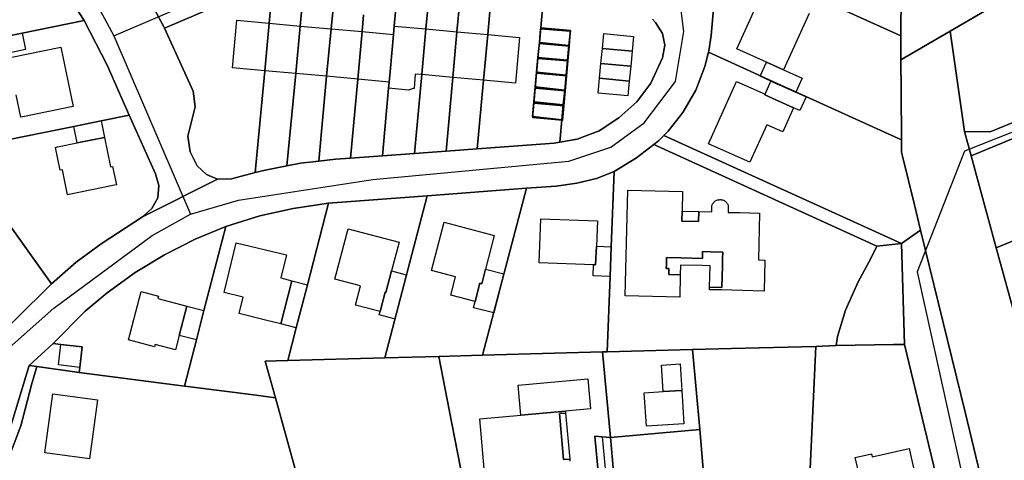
# Model space of a CAD drawing. Extents: x 577960 to 582939, y 6017202 to 6023066.
# Tile 157 of 217: x 579480 to 579678, y 6022077 to 6022166. Entities that reach past the tile are written whole.
import ezdxf

# ---------------------------------------------------------------- set-up
doc = ezdxf.new("R2010")
doc.units = 0
doc.header["$MEASUREMENT"] = 0
doc.linetypes.add('D', pattern=[0])
for name, color, linetype in [('LI__FLUR', 7, 'D'), ('LI__GEB', 7, 'Continuous'), ('LI__STRASSE', 7, 'Continuous')]:
    doc.layers.add(name, color=color, linetype=linetype)

msp = doc.modelspace()

# ---------------------------------------------------------------- linework, layer by layer
at = {"layer": 'LI__FLUR', "color": 8, "linetype": 'D', "true_color": 0x808080}
for p, q in [((579618.973, 6022162.607), (579620.113, 6022176.541)), ((579620.113, 6022176.541), (579618.973, 6022162.607)), ((579488.996, 6022171.768), (579492.984, 6022165.601)), ((579492.984, 6022165.601), (579488.996, 6022171.768)), ((579530.169, 6022165.069), (579530.719, 6022170.987)), ((579530.719, 6022170.987), (579530.169, 6022165.069)), ((579536.947, 6022170.407), (579536.387, 6022164.499)), ((579536.387, 6022164.499), (579536.947, 6022170.407)), ((579555.869, 6022170.646), (579555.299, 6022164.489)), ((579555.299, 6022164.489), (579555.869, 6022170.646)), ((579561.646, 6022163.909), (579562.216, 6022170.066)), ((579562.216, 6022170.066), (579561.646, 6022163.909)), ((579640.065, 6022170.263), (579655.579, 6022163.196)), ((579655.579, 6022163.196), (579640.065, 6022170.263)), ((579657.018, 6022163.425), (579657.118, 6022172.001)), ((579657.118, 6022172.001), (579657.018, 6022163.425)), ((579509.028, 6022164.341), (579505.999, 6022170.048)), ((579505.999, 6022170.048), (579509.028, 6022164.341)), ((579522.172, 6022169.598), (579509.148, 6022164.091)), ((579509.148, 6022164.091), (579522.172, 6022169.598)), ((579567.864, 6022163.329), (579568.424, 6022169.486)), ((579568.424, 6022169.486), (579567.864, 6022163.329)), ((579574.631, 6022168.916), (579574.071, 6022162.769)), ((579574.071, 6022162.769), (579574.631, 6022168.916)), ((579542.604, 6022163.939), (579542.924, 6022167.348)), ((579542.924, 6022167.348), (579542.604, 6022163.939)), ((579549.132, 6022166.768), (579548.822, 6022163.379)), ((579548.822, 6022163.379), (579549.132, 6022166.768)), ((579584.717, 6022164.168), (579585.067, 6022167.946)), ((579585.067, 6022167.946), (579584.717, 6022164.168)), ((579673.831, 6022167.453), (579666.964, 6022163.455)), ((579666.964, 6022163.455), (579673.831, 6022167.453)), ((579492.984, 6022165.601), (579480.549, 6022163.052)), ((579480.549, 6022163.052), (579492.984, 6022165.601)), ((579497.602, 6022156.664), (579492.984, 6022165.601)), ((579492.984, 6022165.601), (579497.602, 6022156.664)), ((579509.148, 6022164.091), (579509.028, 6022164.341)), ((579509.028, 6022164.341), (579509.148, 6022164.091)), ((579529.279, 6022155.524), (579530.169, 6022165.069)), ((579530.169, 6022165.069), (579529.279, 6022155.524)), ((579536.387, 6022164.499), (579535.487, 6022154.954)), ((579535.487, 6022154.954), (579536.387, 6022164.499)), ((579555.299, 6022164.489), (579555.149, 6022162.799)), ((579555.149, 6022162.799), (579555.299, 6022164.489)), ((579584.437, 6022161.189), (579584.717, 6022164.168)), ((579584.717, 6022164.168), (579584.437, 6022161.189)), ((579590.655, 6022163.578), (579584.717, 6022164.168)), ((579584.717, 6022164.168), (579590.655, 6022163.578)), ((579607.188, 6022165.896), (579607.758, 6022165.226)), ((579607.758, 6022165.226), (579607.188, 6022165.896)), ((579607.758, 6022165.226), (579609.137, 6022163.017)), ((579609.137, 6022163.017), (579607.758, 6022165.226)), ((579480.549, 6022163.052), (579473.312, 6022161.573)), ((579473.312, 6022161.573), (579480.549, 6022163.052)), ((579509.148, 6022164.091), (579514.885, 6022151.446)), ((579514.885, 6022151.446), (579509.148, 6022164.091)), ((579541.704, 6022154.394), (579542.604, 6022163.939)), ((579542.604, 6022163.939), (579541.704, 6022154.394)), ((579548.822, 6022163.379), (579547.952, 6022153.824)), ((579547.952, 6022153.824), (579548.822, 6022163.379)), ((579555.149, 6022162.799), (579554.459, 6022155.313)), ((579554.459, 6022155.313), (579555.149, 6022162.799)), ((579560.807, 6022154.733), (579561.646, 6022163.909)), ((579561.646, 6022163.909), (579560.807, 6022154.733)), ((579567.034, 6022154.163), (579567.864, 6022163.329)), ((579567.864, 6022163.329), (579567.034, 6022154.163)), ((579574.071, 6022162.769), (579573.232, 6022153.593)), ((579573.232, 6022153.593), (579574.071, 6022162.769)), ((579590.375, 6022160.589), (579590.655, 6022163.578)), ((579590.655, 6022163.578), (579590.375, 6022160.589)), ((579597.092, 6022159.989), (579597.372, 6022162.968)), ((579597.372, 6022162.968), (579603.34, 6022162.408)), ((579603.34, 6022162.408), (579603.06, 6022159.419)), ((579609.137, 6022163.017), (579609.647, 6022160.628)), ((579609.647, 6022160.628), (579609.137, 6022163.017)), ((579618.493, 6022159.529), (579618.973, 6022162.607)), ((579618.973, 6022162.607), (579618.493, 6022159.529)), ((579655.579, 6022163.196), (579657.028, 6022162.536)), ((579657.028, 6022162.536), (579655.579, 6022163.196)), ((579657.028, 6022162.536), (579657.018, 6022163.425)), ((579657.018, 6022163.425), (579657.028, 6022162.536)), ((579657.028, 6022162.536), (579657.038, 6022159.817)), ((579657.038, 6022159.817), (579657.028, 6022162.536)), ((579657.058, 6022157.698), (579666.964, 6022163.455)), ((579666.964, 6022163.455), (579657.058, 6022157.698)), ((579666.964, 6022163.455), (579669.812, 6022143.304)), ((579669.812, 6022143.304), (579666.964, 6022163.455)), ((579584.157, 6022158.21), (579584.437, 6022161.189)), ((579584.437, 6022161.189), (579584.157, 6022158.21)), ((579584.437, 6022161.189), (579590.375, 6022160.589)), ((579590.375, 6022160.589), (579584.437, 6022161.189)), ((579590.085, 6022157.611), (579590.375, 6022160.589)), ((579590.375, 6022160.589), (579590.085, 6022157.611)), ((579609.647, 6022160.628), (579609.187, 6022158.13)), ((579609.187, 6022158.13), (579609.647, 6022160.628)), ((579583.877, 6022155.242), (579584.157, 6022158.21)), ((579584.157, 6022158.21), (579583.877, 6022155.242)), ((579584.157, 6022158.21), (579590.085, 6022157.611)), ((579590.085, 6022157.611), (579584.157, 6022158.21)), ((579596.812, 6022157.001), (579597.092, 6022159.989)), ((579603.06, 6022159.419), (579597.092, 6022159.989)), ((579597.092, 6022159.989), (579603.06, 6022159.419)), ((579603.06, 6022159.419), (579602.78, 6022156.431)), ((579617.694, 6022156.36), (579618.423, 6022159.259)), ((579618.423, 6022159.259), (579617.694, 6022156.36)), ((579618.423, 6022159.259), (579618.493, 6022159.529)), ((579618.493, 6022159.529), (579618.423, 6022159.259)), ((579618.423, 6022159.259), (579632.218, 6022152.981)), ((579632.218, 6022152.981), (579618.423, 6022159.259)), ((579657.038, 6022159.817), (579657.058, 6022157.698)), ((579657.058, 6022157.698), (579657.038, 6022159.817)), ((579502.07, 6022146.599), (579497.602, 6022156.664)), ((579497.602, 6022156.664), (579502.07, 6022146.599)), ((579589.805, 6022154.622), (579590.085, 6022157.611)), ((579590.085, 6022157.611), (579589.805, 6022154.622)), ((579596.522, 6022154.012), (579596.812, 6022157.001)), ((579596.812, 6022157.001), (579602.78, 6022156.431)), ((579602.78, 6022156.431), (579596.812, 6022157.001)), ((579602.78, 6022156.431), (579602.5, 6022153.452)), ((579609.187, 6022158.13), (579606.798, 6022153.002)), ((579606.798, 6022153.002), (579609.187, 6022158.13)), ((579615.834, 6022151.612), (579617.694, 6022156.36)), ((579617.694, 6022156.36), (579615.834, 6022151.612)), ((579657.058, 6022157.698), (579657.088, 6022151.461)), ((579657.088, 6022151.461), (579657.058, 6022157.698)), ((579527.379, 6022135.043), (579529.279, 6022155.524)), ((579529.279, 6022155.524), (579527.379, 6022135.043)), ((579535.487, 6022154.954), (579533.737, 6022136.402)), ((579533.737, 6022136.402), (579535.487, 6022154.954)), ((579540.104, 6022137.342), (579541.704, 6022154.394)), ((579541.704, 6022154.394), (579540.104, 6022137.342)), ((579554.459, 6022155.313), (579554.269, 6022153.254)), ((579554.269, 6022153.254), (579554.459, 6022155.313)), ((579559.357, 6022138.9), (579560.807, 6022154.733)), ((579560.807, 6022154.733), (579559.357, 6022138.9)), ((579583.597, 6022152.263), (579583.877, 6022155.242)), ((579583.877, 6022155.242), (579583.597, 6022152.263)), ((579583.877, 6022155.242), (579589.805, 6022154.622)), ((579589.805, 6022154.622), (579583.877, 6022155.242)), ((579589.525, 6022151.633), (579589.805, 6022154.622)), ((579589.805, 6022154.622), (579589.525, 6022151.633)), ((579547.952, 6022153.824), (579546.492, 6022137.951)), ((579546.492, 6022137.951), (579547.952, 6022153.824)), ((579554.269, 6022153.254), (579554.149, 6022151.984)), ((579554.149, 6022151.984), (579554.269, 6022153.254)), ((579565.684, 6022139.36), (579567.034, 6022154.163)), ((579567.034, 6022154.163), (579565.684, 6022139.36)), ((579573.232, 6022153.593), (579571.972, 6022139.819)), ((579571.972, 6022139.819), (579573.232, 6022153.593)), ((579583.317, 6022149.285), (579583.597, 6022152.263)), ((579583.597, 6022152.263), (579583.317, 6022149.285)), ((579583.597, 6022152.263), (579589.525, 6022151.633)), ((579589.525, 6022151.633), (579583.597, 6022152.263)), ((579596.242, 6022151.033), (579596.522, 6022154.012)), ((579602.5, 6022153.452), (579596.522, 6022154.012)), ((579596.522, 6022154.012), (579602.5, 6022153.452)), ((579602.5, 6022153.452), (579602.22, 6022150.463)), ((579606.798, 6022153.002), (579604.009, 6022149.254)), ((579604.009, 6022149.254), (579606.798, 6022153.002)), ((579632.218, 6022152.981), (579656.548, 6022141.915)), ((579656.548, 6022141.915), (579632.218, 6022152.981)), ((579514.885, 6022151.446), (579515.265, 6022148.278)), ((579515.265, 6022148.278), (579514.885, 6022151.446)), ((579554.149, 6022151.984), (579552.909, 6022138.421)), ((579552.909, 6022138.421), (579554.149, 6022151.984)), ((579589.235, 6022148.655), (579589.525, 6022151.633)), ((579589.525, 6022151.633), (579589.235, 6022148.655)), ((579602.22, 6022150.463), (579596.242, 6022151.033)), ((579613.275, 6022147.114), (579615.834, 6022151.612)), ((579615.834, 6022151.612), (579613.275, 6022147.114)), ((579657.088, 6022151.461), (579657.157, 6022141.635)), ((579657.157, 6022141.635), (579657.088, 6022151.461)), ((579674.96, 6022143.244), (579695.412, 6022151.649)), ((579695.412, 6022151.649), (579674.96, 6022143.244)), ((579583.037, 6022146.316), (579583.317, 6022149.285)), ((579583.317, 6022149.285), (579583.037, 6022146.316)), ((579583.317, 6022149.285), (579589.235, 6022148.655)), ((579589.235, 6022148.655), (579583.317, 6022149.285)), ((579588.955, 6022145.666), (579589.235, 6022148.655)), ((579589.235, 6022148.655), (579588.955, 6022145.666)), ((579604.009, 6022149.254), (579600.4, 6022146.055)), ((579600.4, 6022146.055), (579604.009, 6022149.254)), ((579671.152, 6022138.426), (579696.552, 6022148.881)), ((579696.552, 6022148.881), (579671.152, 6022138.426)), ((579496.442, 6022145.46), (579502.07, 6022146.599)), ((579502.07, 6022146.599), (579496.442, 6022145.46)), ((579502.07, 6022146.599), (579507.298, 6022134.834)), ((579507.298, 6022134.834), (579502.07, 6022146.599)), ((579515.265, 6022148.278), (579513.825, 6022142.38)), ((579513.825, 6022142.38), (579515.265, 6022148.278)), ((579610.276, 6022143.386), (579613.275, 6022147.114)), ((579613.275, 6022147.114), (579610.276, 6022143.386)), ((579490.894, 6022144.33), (579496.442, 6022145.46)), ((579496.442, 6022145.46), (579490.894, 6022144.33)), ((579588.955, 6022145.666), (579583.037, 6022146.316)), ((579583.037, 6022146.316), (579588.955, 6022145.666)), ((579588.525, 6022141.148), (579588.955, 6022145.666)), ((579588.955, 6022145.666), (579588.525, 6022141.148)), ((579600.4, 6022146.055), (579596.462, 6022143.427)), ((579596.462, 6022143.427), (579600.4, 6022146.055)), ((579467.214, 6022139.533), (579490.894, 6022144.33)), ((579490.894, 6022144.33), (579467.214, 6022139.533)), ((579513.825, 6022142.38), (579514.285, 6022139.212)), ((579514.285, 6022139.212), (579513.825, 6022142.38)), ((579596.462, 6022143.427), (579592.024, 6022141.738)), ((579592.024, 6022141.738), (579596.462, 6022143.427)), ((579608.447, 6022141.527), (579609.437, 6022142.527)), ((579609.437, 6022142.527), (579608.447, 6022141.527)), ((579609.437, 6022142.527), (579610.276, 6022143.386)), ((579610.276, 6022143.386), (579609.437, 6022142.527)), ((579657.147, 6022120.785), (579609.437, 6022142.527)), ((579609.437, 6022142.527), (579657.147, 6022120.785)), ((579671.152, 6022138.426), (579669.812, 6022143.304)), ((579669.812, 6022143.304), (579674.96, 6022143.244)), ((579669.812, 6022143.304), (579671.152, 6022138.426)), ((579674.96, 6022143.244), (579669.812, 6022143.304)), ((579571.972, 6022139.819), (579587.375, 6022140.948)), ((579587.375, 6022140.948), (579571.972, 6022139.819)), ((579587.375, 6022140.948), (579588.525, 6022141.148)), ((579588.525, 6022141.148), (579587.375, 6022140.948)), ((579592.024, 6022141.738), (579588.525, 6022141.148)), ((579588.525, 6022141.148), (579592.024, 6022141.738)), ((579603.939, 6022138.009), (579607.417, 6022140.728)), ((579607.417, 6022140.728), (579603.939, 6022138.009)), ((579607.417, 6022140.728), (579608.447, 6022141.527)), ((579608.447, 6022141.527), (579607.417, 6022140.728)), ((579652.219, 6022120.305), (579607.417, 6022140.728)), ((579607.417, 6022140.728), (579652.219, 6022120.305)), ((579656.548, 6022141.915), (579657.157, 6022141.635)), ((579657.157, 6022141.635), (579656.548, 6022141.915)), ((579657.157, 6022141.635), (579657.187, 6022139.186)), ((579657.187, 6022139.186), (579657.157, 6022141.635)), ((579514.285, 6022139.212), (579515.674, 6022136.433)), ((579515.674, 6022136.433), (579514.285, 6022139.212)), ((579552.909, 6022138.421), (579546.492, 6022137.951)), ((579546.492, 6022137.951), (579552.909, 6022138.421)), ((579552.909, 6022138.421), (579559.357, 6022138.9)), ((579559.357, 6022138.9), (579552.909, 6022138.421)), ((579565.684, 6022139.36), (579559.357, 6022138.9)), ((579559.357, 6022138.9), (579565.684, 6022139.36)), ((579571.972, 6022139.819), (579565.684, 6022139.36)), ((579565.684, 6022139.36), (579571.972, 6022139.819)), ((579657.187, 6022139.186), (579657.347, 6022138.337)), ((579657.347, 6022138.337), (579657.187, 6022139.186)), ((579676.209, 6022119.964), (579671.152, 6022138.426)), ((579671.152, 6022138.426), (579676.209, 6022119.964)), ((579515.674, 6022136.433), (579517.553, 6022134.654)), ((579517.553, 6022134.654), (579515.674, 6022136.433)), ((579533.737, 6022136.402), (579536.446, 6022136.922)), ((579536.446, 6022136.922), (579533.737, 6022136.402)), ((579536.446, 6022136.922), (579540.104, 6022137.342)), ((579540.104, 6022137.342), (579536.446, 6022136.922)), ((579543.483, 6022137.731), (579540.104, 6022137.342)), ((579540.104, 6022137.342), (579543.483, 6022137.731)), ((579546.492, 6022137.951), (579543.483, 6022137.731)), ((579543.483, 6022137.731), (579546.492, 6022137.951)), ((579599.441, 6022135.27), (579603.939, 6022138.009)), ((579603.939, 6022138.009), (579599.441, 6022135.27)), ((579657.347, 6022138.337), (579659.776, 6022128.581)), ((579659.776, 6022128.581), (579657.347, 6022138.337)), ((579486.435, 6022112.695), (579470.722, 6022134.675)), ((579470.722, 6022134.675), (579486.435, 6022112.695)), ((579507.298, 6022134.834), (579507.997, 6022132.475)), ((579507.997, 6022132.475), (579507.298, 6022134.834)), ((579517.553, 6022134.654), (579519.773, 6022133.734)), ((579519.773, 6022133.734), (579517.553, 6022134.654)), ((579522.601, 6022133.784), (579527.379, 6022135.043)), ((579527.379, 6022135.043), (579522.601, 6022133.784)), ((579529.389, 6022135.573), (579527.379, 6022135.043)), ((579527.379, 6022135.043), (579529.389, 6022135.573)), ((579533.737, 6022136.402), (579529.389, 6022135.573)), ((579529.389, 6022135.573), (579533.737, 6022136.402)), ((579599.441, 6022135.27), (579595.912, 6022133.871)), ((579595.912, 6022133.871), (579599.441, 6022135.27)), ((579598.86, 6022120.153), (579599.441, 6022135.27)), ((579599.441, 6022135.27), (579598.86, 6022120.153)), ((579504.738, 6022126.148), (579519.773, 6022133.734)), ((579519.773, 6022133.734), (579504.738, 6022126.148)), ((579507.997, 6022132.475), (579507.787, 6022129.996)), ((579507.787, 6022129.996), (579507.997, 6022132.475)), ((579519.773, 6022133.734), (579522.601, 6022133.784)), ((579522.601, 6022133.784), (579519.773, 6022133.734)), ((579591.953, 6022132.922), (579587.835, 6022132.302)), ((579587.835, 6022132.302), (579591.953, 6022132.922)), ((579595.912, 6022133.871), (579591.953, 6022132.922)), ((579591.953, 6022132.922), (579595.912, 6022133.871)), ((579581.828, 6022131.913), (579561.875, 6022130.414)), ((579561.875, 6022130.414), (579581.828, 6022131.913)), ((579572.98, 6022098.358), (579581.828, 6022131.913)), ((579581.828, 6022131.913), (579572.98, 6022098.358)), ((579587.835, 6022132.302), (579581.828, 6022131.913)), ((579581.828, 6022131.913), (579587.835, 6022132.302)), ((579676.209, 6022119.964), (579702.769, 6022130.889)), ((579702.769, 6022130.889), (579676.209, 6022119.964)), ((579507.787, 6022129.996), (579506.598, 6022127.817)), ((579506.598, 6022127.817), (579507.787, 6022129.996)), ((579542.083, 6022128.915), (579534.976, 6022127.876)), ((579534.976, 6022127.876), (579542.083, 6022128.915)), ((579542.083, 6022128.915), (579537.835, 6022112.533)), ((579537.835, 6022112.533), (579542.083, 6022128.915)), ((579561.875, 6022130.414), (579542.083, 6022128.915)), ((579542.083, 6022128.915), (579561.875, 6022130.414)), ((579561.875, 6022130.414), (579553.368, 6022097.819)), ((579553.368, 6022097.819), (579561.875, 6022130.414)), ((579659.776, 6022128.581), (579661.015, 6022123.493)), ((579661.015, 6022123.493), (579659.776, 6022128.581)), ((579506.598, 6022127.817), (579504.738, 6022126.148)), ((579504.738, 6022126.148), (579506.598, 6022127.817)), ((579534.976, 6022127.876), (579528.309, 6022126.377)), ((579528.309, 6022126.377), (579534.976, 6022127.876)), ((579504.738, 6022126.148), (579496.382, 6022120.721)), ((579496.382, 6022120.721), (579504.738, 6022126.148)), ((579528.309, 6022126.377), (579521.422, 6022124.238)), ((579521.422, 6022124.238), (579528.309, 6022126.377)), ((579515.294, 6022121.67), (579521.422, 6022124.238)), ((579521.422, 6022124.238), (579515.294, 6022121.67)), ((579521.422, 6022124.238), (579517.063, 6022107.376)), ((579517.063, 6022107.376), (579521.422, 6022124.238)), ((579661.015, 6022123.493), (579657.147, 6022120.785)), ((579657.147, 6022120.785), (579661.015, 6022123.493)), ((579661.015, 6022123.493), (579670.001, 6022086.63)), ((579670.001, 6022086.63), (579661.015, 6022123.493)), ((579496.382, 6022120.721), (579491.413, 6022117.063)), ((579491.413, 6022117.063), (579496.382, 6022120.721)), ((579509.126, 6022118.551), (579515.294, 6022121.67)), ((579515.294, 6022121.67), (579509.126, 6022118.551)), ((579657.147, 6022120.785), (579652.219, 6022120.305)), ((579652.219, 6022120.305), (579657.147, 6022120.785)), ((579657.786, 6022100.494), (579657.147, 6022120.785)), ((579657.147, 6022120.785), (579657.786, 6022100.494)), ((579598.63, 6022114.159), (579598.86, 6022120.153)), ((579598.86, 6022120.153), (579598.63, 6022114.159)), ((579652.219, 6022120.305), (579651.039, 6022117.776)), ((579651.039, 6022117.776), (579652.219, 6022120.305)), ((579680.997, 6022102.482), (579676.209, 6022119.964)), ((579676.209, 6022119.964), (579680.997, 6022102.482)), ((579491.413, 6022117.063), (579486.435, 6022112.695)), ((579486.435, 6022112.695), (579491.413, 6022117.063)), ((579503.249, 6022115.003), (579509.126, 6022118.551)), ((579509.126, 6022118.551), (579503.249, 6022115.003)), ((579651.039, 6022117.776), (579648.5, 6022113.109)), ((579648.5, 6022113.109), (579651.039, 6022117.776)), ((579497.641, 6022110.935), (579503.249, 6022115.003)), ((579503.249, 6022115.003), (579497.641, 6022110.935)), ((579598.05, 6022099.057), (579598.63, 6022114.159)), ((579598.63, 6022114.159), (579598.05, 6022099.057)), ((579648.5, 6022113.109), (579645.921, 6022107.431)), ((579645.921, 6022107.431), (579648.5, 6022113.109)), ((579485.216, 6022111.485), (579473.61, 6022100.091)), ((579473.61, 6022100.091), (579485.216, 6022111.485)), ((579486.435, 6022112.695), (579485.216, 6022111.485)), ((579485.216, 6022111.485), (579486.435, 6022112.695)), ((579493.183, 6022107.187), (579497.641, 6022110.935)), ((579497.641, 6022110.935), (579493.183, 6022107.187)), ((579537.835, 6022112.533), (579535.585, 6022103.847)), ((579535.585, 6022103.847), (579537.835, 6022112.533)), ((579486.755, 6022100.73), (579493.183, 6022107.187)), ((579493.183, 6022107.187), (579486.755, 6022100.73)), ((579517.063, 6022107.376), (579516.293, 6022104.407)), ((579516.293, 6022104.407), (579517.063, 6022107.376)), ((579645.921, 6022107.431), (579644.302, 6022102.104)), ((579644.302, 6022102.104), (579645.921, 6022107.431)), ((579516.293, 6022104.407), (579515.533, 6022101.439)), ((579515.533, 6022101.439), (579516.293, 6022104.407)), ((579535.585, 6022103.847), (579533.886, 6022097.28)), ((579533.886, 6022097.28), (579535.585, 6022103.847)), ((579515.533, 6022101.439), (579513.134, 6022092.173)), ((579513.134, 6022092.173), (579515.533, 6022101.439)), ((579644.302, 6022102.104), (579644.032, 6022100.325)), ((579644.032, 6022100.325), (579644.302, 6022102.104)), ((579486.755, 6022100.73), (579481.931, 6022096.301)), ((579481.931, 6022096.301), (579486.755, 6022100.73)), ((579488.294, 6022100.55), (579486.755, 6022100.73)), ((579486.755, 6022100.73), (579488.294, 6022100.55)), ((579492.613, 6022100.05), (579488.294, 6022100.55)), ((579488.294, 6022100.55), (579492.613, 6022100.05)), ((579492.123, 6022095.932), (579492.613, 6022100.05)), ((579492.613, 6022100.05), (579492.123, 6022095.932)), ((579572.98, 6022098.358), (579597.119, 6022099.029)), ((579597.119, 6022099.029), (579572.98, 6022098.358)), ((579598.05, 6022099.057), (579597.119, 6022099.029)), ((579597.119, 6022099.029), (579598.05, 6022099.057)), ((579597.119, 6022099.029), (579598.705, 6022081.84)), ((579598.705, 6022081.84), (579597.119, 6022099.029)), ((579615.209, 6022099.53), (579598.05, 6022099.057)), ((579598.05, 6022099.057), (579615.209, 6022099.53)), ((579623.03, 6022099.746), (579615.209, 6022099.53)), ((579615.209, 6022099.53), (579623.03, 6022099.746)), ((579616.631, 6022083.445), (579615.209, 6022099.53)), ((579615.209, 6022099.53), (579616.631, 6022083.445)), ((579639.993, 6022100.145), (579623.03, 6022099.746)), ((579623.03, 6022099.746), (579639.993, 6022100.145)), ((579637.073, 6022038.763), (579639.993, 6022100.145)), ((579639.993, 6022100.145), (579637.073, 6022038.763)), ((579639.993, 6022100.145), (579644.032, 6022100.325)), ((579644.032, 6022100.325), (579639.993, 6022100.145)), ((579644.032, 6022100.325), (579655.557, 6022100.504)), ((579655.557, 6022100.504), (579644.032, 6022100.325)), ((579655.557, 6022100.504), (579657.786, 6022100.494)), ((579657.786, 6022100.494), (579655.557, 6022100.504)), ((579657.786, 6022100.494), (579670.8, 6022046.418)), ((579670.8, 6022046.418), (579657.786, 6022100.494)), ((579529.388, 6022097.15), (579533.886, 6022097.28)), ((579533.886, 6022097.28), (579529.388, 6022097.15)), ((579531.417, 6022089.813), (579529.388, 6022097.15)), ((579529.388, 6022097.15), (579531.417, 6022089.813)), ((579533.886, 6022097.28), (579553.368, 6022097.819)), ((579553.368, 6022097.819), (579533.886, 6022097.28)), ((579553.368, 6022097.819), (579564.233, 6022098.117)), ((579564.233, 6022098.117), (579553.368, 6022097.819)), ((579564.233, 6022098.117), (579572.98, 6022098.358)), ((579572.98, 6022098.358), (579564.233, 6022098.117)), ((579566.772, 6022084.984), (579564.233, 6022098.117)), ((579564.233, 6022098.117), (579566.772, 6022084.984)), ((579481.931, 6022096.301), (579476.482, 6022078.256)), ((579476.482, 6022078.256), (579481.931, 6022096.301)), ((579483.465, 6022096.096), (579481.931, 6022096.301)), ((579481.931, 6022096.301), (579483.465, 6022096.096)), ((579483.465, 6022096.096), (579482.421, 6022092.454)), ((579482.421, 6022092.454), (579483.465, 6022096.096)), ((579492.003, 6022094.903), (579483.465, 6022096.096)), ((579483.465, 6022096.096), (579492.003, 6022094.903)), ((579492.003, 6022094.903), (579492.123, 6022095.932)), ((579492.123, 6022095.932), (579492.003, 6022094.903)), ((579513.134, 6022092.173), (579492.003, 6022094.903)), ((579492.003, 6022094.903), (579513.134, 6022092.173)), ((579482.421, 6022092.454), (579480.273, 6022084.216)), ((579480.273, 6022084.216), (579482.421, 6022092.454)), ((579513.724, 6022092.093), (579513.134, 6022092.173)), ((579513.134, 6022092.173), (579513.724, 6022092.093)), ((579527.518, 6022090.315), (579513.724, 6022092.093)), ((579513.724, 6022092.093), (579527.518, 6022090.315)), ((579531.417, 6022089.813), (579527.518, 6022090.315)), ((579527.518, 6022090.315), (579531.417, 6022089.813)), ((579535.517, 6022075.019), (579531.417, 6022089.813)), ((579531.417, 6022089.813), (579535.517, 6022075.019)), ((579670.001, 6022086.63), (579679.066, 6022049.476)), ((579679.066, 6022049.476), (579670.001, 6022086.63)), ((579480.273, 6022084.216), (579477.791, 6022077.655)), ((579477.791, 6022077.655), (579480.273, 6022084.216)), ((579568.625, 6022075.4), (579566.772, 6022084.984)), ((579566.772, 6022084.984), (579568.625, 6022075.4)), ((579598.705, 6022081.84), (579616.631, 6022083.445)), ((579616.631, 6022083.445), (579598.705, 6022081.84)), ((579617.457, 6022073.889), (579616.631, 6022083.445)), ((579616.631, 6022083.445), (579617.457, 6022073.889)), ((579597.016, 6022081.978), (579595.581, 6022082.095)), ((579595.581, 6022082.095), (579596.28, 6022074.208)), ((579596.28, 6022074.208), (579595.581, 6022082.095)), ((579595.581, 6022082.095), (579597.016, 6022081.978)), ((579598.705, 6022081.84), (579597.016, 6022081.978)), ((579597.016, 6022081.978), (579598.705, 6022081.84)), ((579599.541, 6022072.321), (579598.705, 6022081.84)), ((579598.705, 6022081.84), (579599.541, 6022072.321))]:
    msp.add_line(p, q, dxfattribs=at)
at = {"layer": 'LI__GEB', "color": 5, "linetype": 'D', "true_color": 0x0000ff}
for p, q in [((579624.111, 6022159.918), (579629.259, 6022171.263)), ((579638.596, 6022167.034), (579633.457, 6022155.72)), ((579522.822, 6022156.104), (579523.682, 6022165.649)), ((579523.682, 6022165.649), (579530.169, 6022165.069)), ((579530.169, 6022165.069), (579529.279, 6022155.524)), ((579529.279, 6022155.524), (579530.169, 6022165.069)), ((579530.169, 6022165.069), (579536.387, 6022164.499)), ((579535.487, 6022154.954), (579536.387, 6022164.499)), ((579536.387, 6022164.499), (579535.487, 6022154.954)), ((579536.387, 6022164.499), (579542.604, 6022163.939)), ((579555.149, 6022162.799), (579555.299, 6022164.489)), ((579555.299, 6022164.489), (579561.646, 6022163.909)), ((579473.312, 6022161.573), (579480.549, 6022163.052)), ((579480.549, 6022163.052), (579481.229, 6022159.754)), ((579542.604, 6022163.939), (579541.704, 6022154.394)), ((579541.704, 6022154.394), (579542.604, 6022163.939)), ((579542.604, 6022163.939), (579548.822, 6022163.379)), ((579548.822, 6022163.379), (579547.952, 6022153.824)), ((579547.952, 6022153.824), (579548.822, 6022163.379)), ((579548.822, 6022163.379), (579555.149, 6022162.799)), ((579555.149, 6022162.799), (579554.459, 6022155.313)), ((579554.459, 6022155.313), (579555.149, 6022162.799)), ((579560.807, 6022154.733), (579561.646, 6022163.909)), ((579561.646, 6022163.909), (579560.807, 6022154.733)), ((579561.646, 6022163.909), (579567.864, 6022163.329)), ((579567.864, 6022163.329), (579567.034, 6022154.163)), ((579567.034, 6022154.163), (579567.864, 6022163.329)), ((579567.864, 6022163.329), (579574.071, 6022162.769)), ((579574.071, 6022162.769), (579573.232, 6022153.593)), ((579573.232, 6022153.593), (579574.071, 6022162.769)), ((579574.071, 6022162.769), (579580.449, 6022162.179)), ((579580.449, 6022162.179), (579579.609, 6022153.013)), ((579584.437, 6022161.189), (579584.667, 6022163.968)), ((579584.667, 6022163.968), (579590.605, 6022163.458)), ((579590.605, 6022163.458), (579590.405, 6022160.469)), ((579597.092, 6022159.989), (579597.372, 6022162.968)), ((579597.372, 6022162.968), (579603.34, 6022162.408)), ((579603.34, 6022162.408), (579603.06, 6022159.419)), ((579478.16, 6022158.154), (579488.336, 6022160.273)), ((579488.336, 6022160.273), (579490.815, 6022148.358)), ((579584.167, 6022157.991), (579584.447, 6022160.979)), ((579584.447, 6022160.979), (579584.437, 6022161.189)), ((579590.405, 6022160.469), (579584.447, 6022160.979)), ((579584.447, 6022160.979), (579590.405, 6022160.469)), ((579590.405, 6022160.469), (579590.125, 6022157.491)), ((579481.229, 6022159.754), (579473.982, 6022158.275)), ((579596.812, 6022157.001), (579597.092, 6022159.989)), ((579603.06, 6022159.419), (579597.092, 6022159.989)), ((579597.092, 6022159.989), (579603.06, 6022159.419)), ((579603.06, 6022159.419), (579602.78, 6022156.431)), ((579630.069, 6022157.219), (579624.111, 6022159.918)), ((579583.907, 6022155.002), (579584.167, 6022157.991)), ((579584.167, 6022157.991), (579590.125, 6022157.491)), ((579590.125, 6022157.491), (579584.167, 6022157.991)), ((579590.125, 6022157.491), (579589.875, 6022154.492)), ((579596.522, 6022154.012), (579596.812, 6022157.001)), ((579596.812, 6022157.001), (579602.78, 6022156.431)), ((579602.78, 6022156.431), (579596.812, 6022157.001)), ((579602.78, 6022156.431), (579602.5, 6022153.452)), ((579628.809, 6022154.421), (579630.069, 6022157.219)), ((579630.069, 6022157.219), (579633.447, 6022155.69)), ((579633.447, 6022155.69), (579630.069, 6022157.219)), ((579529.279, 6022155.524), (579522.822, 6022156.104)), ((579535.487, 6022154.954), (579529.279, 6022155.524)), ((579541.704, 6022154.394), (579535.487, 6022154.954)), ((579547.952, 6022153.824), (579541.704, 6022154.394)), ((579554.459, 6022155.313), (579554.269, 6022153.254)), ((579554.269, 6022153.254), (579554.459, 6022155.313)), ((579559.517, 6022154.853), (579559.257, 6022151.954)), ((579560.807, 6022154.733), (579559.517, 6022154.853)), ((579567.034, 6022154.163), (579560.807, 6022154.733)), ((579583.647, 6022152.013), (579583.907, 6022155.002)), ((579589.875, 6022154.492), (579583.907, 6022155.002)), ((579583.907, 6022155.002), (579589.875, 6022154.492)), ((579589.875, 6022154.492), (579589.615, 6022151.493)), ((579630.958, 6022153.451), (579628.809, 6022154.421)), ((579633.447, 6022155.69), (579633.457, 6022155.72)), ((579633.457, 6022155.72), (579633.447, 6022155.69)), ((579633.457, 6022155.72), (579637.236, 6022154)), ((579554.269, 6022153.254), (579547.952, 6022153.824)), ((579554.149, 6022151.984), (579554.269, 6022153.254)), ((579573.232, 6022153.593), (579567.034, 6022154.163)), ((579579.609, 6022153.013), (579573.232, 6022153.593)), ((579596.242, 6022151.033), (579596.522, 6022154.012)), ((579602.5, 6022153.452), (579596.522, 6022154.012)), ((579596.522, 6022154.012), (579602.5, 6022153.452)), ((579602.5, 6022153.452), (579602.22, 6022150.463)), ((579618.413, 6022140.857), (579624.031, 6022153.361)), ((579624.031, 6022153.361), (579629.759, 6022150.782)), ((579629.759, 6022150.782), (579630.958, 6022153.451)), ((579635.966, 6022151.202), (579630.958, 6022153.451)), ((579630.958, 6022153.451), (579635.966, 6022151.202)), ((579637.236, 6022154), (579635.966, 6022151.202)), ((579480.249, 6022146.16), (579479.309, 6022150.678)), ((579558.138, 6022151.634), (579554.149, 6022151.984)), ((579559.087, 6022151.964), (579558.138, 6022151.634)), ((579559.257, 6022151.954), (579559.087, 6022151.964)), ((579583.387, 6022149.015), (579583.647, 6022152.013)), ((579583.647, 6022152.013), (579589.615, 6022151.493)), ((579589.615, 6022151.493), (579583.647, 6022152.013)), ((579589.615, 6022151.493), (579589.365, 6022148.495)), ((579602.22, 6022150.463), (579596.242, 6022151.033)), ((579629.709, 6022150.682), (579629.759, 6022150.782)), ((579629.759, 6022150.782), (579629.709, 6022150.682)), ((579635.486, 6022148.083), (579629.709, 6022150.682)), ((579629.709, 6022150.682), (579635.486, 6022148.083)), ((579635.966, 6022151.202), (579637.995, 6022150.282)), ((579637.995, 6022150.282), (579636.756, 6022147.513)), ((579490.815, 6022148.358), (579480.649, 6022146.24)), ((579583.137, 6022146.036), (579583.387, 6022149.015)), ((579583.387, 6022149.015), (579589.365, 6022148.495)), ((579589.365, 6022148.495), (579583.387, 6022149.015)), ((579589.365, 6022148.495), (579589.105, 6022145.526)), ((579635.486, 6022148.083), (579633.317, 6022143.245)), ((579636.756, 6022147.513), (579635.486, 6022148.083)), ((579480.649, 6022146.24), (579480.249, 6022146.16)), ((579490.894, 6022144.33), (579496.442, 6022145.46)), ((579496.442, 6022145.46), (579497.112, 6022142.131)), ((579589.105, 6022145.526), (579583.137, 6022146.036)), ((579630.128, 6022144.675), (579626.73, 6022137.118)), ((579633.317, 6022143.245), (579630.128, 6022144.675)), ((579491.574, 6022141.002), (579490.894, 6022144.33)), ((579487.676, 6022140.202), (579491.574, 6022141.002)), ((579497.112, 6022142.131), (579491.574, 6022141.002)), ((579491.574, 6022141.002), (579497.112, 6022142.131)), ((579497.112, 6022142.131), (579498.321, 6022136.234)), ((579626.73, 6022137.118), (579618.413, 6022140.857)), ((579487.256, 6022140.122), (579487.676, 6022140.202)), ((579488.185, 6022135.554), (579487.256, 6022140.122)), ((579488.615, 6022135.644), (579488.185, 6022135.554)), ((579489.665, 6022130.576), (579488.615, 6022135.644)), ((579498.321, 6022136.234), (579498.721, 6022136.314)), ((579498.721, 6022136.314), (579499.481, 6022132.595)), ((579499.081, 6022132.515), (579489.665, 6022130.576)), ((579499.481, 6022132.595), (579499.081, 6022132.515)), ((579601.643, 6022110.321), (579602.207, 6022131.524)), ((579602.207, 6022131.524), (579613.193, 6022131.232)), ((579613.193, 6022131.232), (579613.089, 6022127.317)), ((579619.102, 6022128.476), (579619.157, 6022128.613)), ((579619.157, 6022128.613), (579619.223, 6022128.744)), ((579619.223, 6022128.744), (579619.3, 6022128.87)), ((579619.3, 6022128.87), (579619.388, 6022128.988)), ((579619.388, 6022128.988), (579619.485, 6022129.099)), ((579619.485, 6022129.099), (579619.592, 6022129.201)), ((579619.592, 6022129.201), (579619.707, 6022129.293)), ((579619.707, 6022129.293), (579619.829, 6022129.375)), ((579619.829, 6022129.375), (579619.958, 6022129.447)), ((579619.958, 6022129.447), (579620.092, 6022129.507)), ((579620.092, 6022129.507), (579620.231, 6022129.556)), ((579620.231, 6022129.556), (579620.374, 6022129.593)), ((579620.374, 6022129.593), (579620.519, 6022129.617)), ((579620.519, 6022129.617), (579620.666, 6022129.629)), ((579620.666, 6022129.629), (579620.814, 6022129.629)), ((579620.814, 6022129.629), (579620.961, 6022129.615)), ((579620.961, 6022129.615), (579621.106, 6022129.59)), ((579621.106, 6022129.59), (579621.248, 6022129.552)), ((579621.248, 6022129.552), (579621.387, 6022129.502)), ((579621.387, 6022129.502), (579621.521, 6022129.44)), ((579621.521, 6022129.44), (579621.649, 6022129.367)), ((579621.649, 6022129.367), (579621.771, 6022129.284)), ((579621.771, 6022129.284), (579621.876, 6022129.193)), ((579621.876, 6022129.193), (579621.973, 6022129.094)), ((579621.973, 6022129.094), (579622.063, 6022128.988)), ((579622.063, 6022128.988), (579622.144, 6022128.875)), ((579622.144, 6022128.875), (579622.216, 6022128.757)), ((579622.216, 6022128.757), (579622.278, 6022128.634)), ((579622.278, 6022128.634), (579622.331, 6022128.506)), ((579613.089, 6022127.317), (579613.035, 6022125.315)), ((579616.392, 6022125.225), (579616.445, 6022127.227)), ((579616.445, 6022127.227), (579619.063, 6022127.157)), ((579619.063, 6022127.157), (579619.102, 6022128.476)), ((579622.331, 6022128.506), (579622.374, 6022128.375)), ((579622.374, 6022128.375), (579622.339, 6022127.068)), ((579622.339, 6022127.068), (579624.639, 6022127.007)), ((579624.639, 6022127.007), (579628.678, 6022126.9)), ((579628.678, 6022126.9), (579628.43, 6022117.51)), ((579562.764, 6022115.366), (579565.285, 6022125.073)), ((579565.285, 6022125.073), (579575.383, 6022122.45)), ((579584.397, 6022116.941), (579584.736, 6022125.785)), ((579584.736, 6022125.785), (579596.081, 6022125.349)), ((579596.081, 6022125.349), (579595.886, 6022120.267)), ((579613.035, 6022125.315), (579616.392, 6022125.225)), ((579543.376, 6022113.661), (579546.019, 6022123.737)), ((579546.019, 6022123.737), (579556.257, 6022121.051)), ((579521.151, 6022110.964), (579523.561, 6022120.96)), ((579523.561, 6022120.96), (579533.627, 6022118.54)), ((579556.257, 6022121.051), (579554.745, 6022115.29)), ((579575.383, 6022122.45), (579573.619, 6022115.662)), ((579595.741, 6022116.505), (579595.886, 6022120.267)), ((579595.886, 6022120.267), (579595.741, 6022116.505)), ((579595.886, 6022120.267), (579598.86, 6022120.153)), ((579598.86, 6022120.153), (579598.63, 6022114.159)), ((579617.217, 6022119.179), (579617.181, 6022117.814)), ((579618.793, 6022119.138), (579617.217, 6022119.179)), ((579621.281, 6022119.072), (579618.793, 6022119.138)), ((579621.245, 6022117.717), (579621.281, 6022119.072)), ((579533.627, 6022118.54), (579532.497, 6022113.882)), ((579595.316, 6022116.521), (579584.397, 6022116.941)), ((579609.976, 6022118.005), (579609.94, 6022116.63)), ((579612.827, 6022117.929), (579609.976, 6022118.005)), ((579617.181, 6022117.814), (579612.827, 6022117.929)), ((579621.209, 6022116.358), (579621.245, 6022117.717)), ((579628.43, 6022117.51), (579629.741, 6022117.476)), ((579629.741, 6022117.476), (579629.576, 6022111.247)), ((579554.745, 6022115.29), (579553.612, 6022110.969)), ((579553.612, 6022110.969), (579554.745, 6022115.29)), ((579554.745, 6022115.29), (579557.702, 6022114.515)), ((579567.606, 6022114.108), (579562.764, 6022115.366)), ((579573.619, 6022115.662), (579572.861, 6022112.743)), ((579572.861, 6022112.743), (579573.619, 6022115.662)), ((579573.619, 6022115.662), (579577.314, 6022114.702)), ((579577.314, 6022114.702), (579575.276, 6022106.855)), ((579595.231, 6022114.289), (579595.316, 6022116.521)), ((579595.316, 6022116.521), (579595.741, 6022116.505)), ((579595.741, 6022116.505), (579595.316, 6022116.521)), ((579609.94, 6022116.63), (579609.918, 6022115.809)), ((579609.918, 6022115.809), (579610.464, 6022115.795)), ((579610.464, 6022115.795), (579610.432, 6022114.583)), ((579621.093, 6022111.98), (579621.209, 6022116.358)), ((579532.487, 6022104.647), (579534.736, 6022113.333)), ((579534.736, 6022113.333), (579532.487, 6022104.647)), ((579532.497, 6022113.882), (579534.736, 6022113.333)), ((579534.736, 6022113.333), (579537.835, 6022112.533)), ((579548.529, 6022112.309), (579543.376, 6022113.661)), ((579557.702, 6022114.515), (579555.372, 6022105.632)), ((579566.65, 6022110.427), (579567.606, 6022114.108)), ((579572.48, 6022112.842), (579571.524, 6022109.161)), ((579571.524, 6022109.161), (579572.48, 6022112.842)), ((579572.861, 6022112.743), (579572.48, 6022112.842)), ((579572.48, 6022112.842), (579572.861, 6022112.743)), ((579598.63, 6022114.159), (579595.231, 6022114.289)), ((579610.432, 6022114.583), (579612.736, 6022114.522)), ((579612.736, 6022114.522), (579612.617, 6022110.03)), ((579501.879, 6022101.479), (579504.448, 6022111.165)), ((579504.448, 6022111.165), (579507.937, 6022110.245)), ((579524.91, 6022110.064), (579521.151, 6022110.964)), ((579537.835, 6022112.533), (579535.585, 6022103.847)), ((579547.519, 6022108.457), (579548.529, 6022112.309)), ((579553.439, 6022111.014), (579552.43, 6022107.169)), ((579552.43, 6022107.169), (579553.439, 6022111.014)), ((579553.612, 6022110.969), (579553.439, 6022111.014)), ((579553.439, 6022111.014), (579553.612, 6022110.969)), ((579618.595, 6022111.538), (579618.608, 6022112.045)), ((579621.019, 6022111.474), (579618.595, 6022111.538)), ((579618.608, 6022112.045), (579621.093, 6022111.98)), ((579623.001, 6022111.421), (579621.019, 6022111.474)), ((579629.576, 6022111.247), (579623.001, 6022111.421)), ((579507.937, 6022110.245), (579507.817, 6022109.785)), ((579507.817, 6022109.785), (579513.654, 6022108.256)), ((579524.11, 6022106.726), (579524.91, 6022110.064)), ((579571.524, 6022109.161), (579566.65, 6022110.427)), ((579571.2, 6022107.914), (579571.524, 6022109.161)), ((579612.617, 6022110.03), (579601.643, 6022110.321)), ((579513.654, 6022108.256), (579512.115, 6022102.318)), ((579552.43, 6022107.169), (579547.519, 6022108.457)), ((579552.243, 6022106.453), (579552.43, 6022107.169)), ((579575.276, 6022106.855), (579571.2, 6022107.914)), ((579529.678, 6022105.376), (579524.11, 6022106.726)), ((579532.487, 6022104.647), (579529.678, 6022105.376)), ((579555.261, 6022105.661), (579552.243, 6022106.453)), ((579555.372, 6022105.632), (579555.261, 6022105.661)), ((579535.585, 6022103.847), (579532.487, 6022104.647)), ((579507.147, 6022100.08), (579501.879, 6022101.479)), ((579512.115, 6022102.318), (579511.375, 6022099.47)), ((579487.814, 6022096.442), (579488.294, 6022100.55)), ((579488.294, 6022100.55), (579492.613, 6022100.05)), ((579492.613, 6022100.05), (579492.123, 6022095.932)), ((579507.277, 6022100.539), (579507.147, 6022100.08)), ((579511.375, 6022099.47), (579507.277, 6022100.539)), ((579492.123, 6022095.932), (579487.814, 6022096.442)), ((579608.96, 6022096.391), (579612.702, 6022096.625)), ((579609.293, 6022091.06), (579608.96, 6022096.391)), ((579612.702, 6022096.625), (579613.035, 6022091.294)), ((579580.154, 6022092.351), (579594.192, 6022093.614)), ((579594.192, 6022093.614), (579594.733, 6022087.596)), ((579580.696, 6022086.333), (579580.154, 6022092.351)), ((579605.507, 6022090.824), (579609.293, 6022091.06)), ((579609.293, 6022091.06), (579613.035, 6022091.294)), ((579613.035, 6022091.294), (579609.293, 6022091.06)), ((579613.035, 6022091.294), (579613.453, 6022084.6)), ((579485.105, 6022078.73), (579486.695, 6022090.625)), ((579486.695, 6022090.625), (579495.671, 6022089.425)), ((579495.671, 6022089.425), (579494.081, 6022077.53)), ((579605.925, 6022084.13), (579605.507, 6022090.824)), ((579589.664, 6022087.14), (579580.696, 6022086.333)), ((579580.696, 6022086.333), (579589.664, 6022087.14)), ((579594.733, 6022087.596), (579589.664, 6022087.14)), ((579589.664, 6022087.14), (579589.699, 6022086.744)), ((579572.445, 6022085.591), (579580.696, 6022086.333)), ((579573.347, 6022075.567), (579572.445, 6022085.591)), ((579589.699, 6022086.744), (579588.449, 6022086.631)), ((579588.449, 6022086.631), (579589.28, 6022077.401)), ((579613.453, 6022084.6), (579605.925, 6022084.13)), ((579651.268, 6022077.944), (579658.685, 6022079.643)), ((579658.685, 6022079.643), (579660.444, 6022071.967)), ((579494.081, 6022077.53), (579485.105, 6022078.73)), ((579589.28, 6022077.401), (579590.53, 6022077.514)), ((579590.53, 6022077.514), (579590.566, 6022077.116)), ((579647.89, 6022077.835), (579651.128, 6022078.574)), ((579648.989, 6022073.057), (579647.89, 6022077.835)), ((579651.128, 6022078.574), (579651.268, 6022077.944))]:
    msp.add_line(p, q, dxfattribs=at)
at = {"layer": 'LI__GEB', "color": 5, "linetype": 'D', "true_color": 0x0100ff}
for p, q in [((579613.035, 6022125.315), (579613.089, 6022127.317)), ((579613.089, 6022127.317), (579616.445, 6022127.227)), ((579616.445, 6022127.227), (579616.392, 6022125.225)), ((579616.392, 6022125.225), (579613.035, 6022125.315)), ((579617.181, 6022117.814), (579617.217, 6022119.179)), ((579617.217, 6022119.179), (579618.793, 6022119.138)), ((579618.793, 6022119.138), (579621.281, 6022119.072)), ((579621.281, 6022119.072), (579621.245, 6022117.717)), ((579609.94, 6022116.63), (579609.976, 6022118.005)), ((579609.976, 6022118.005), (579612.827, 6022117.929)), ((579612.827, 6022117.929), (579617.181, 6022117.814)), ((579621.245, 6022117.717), (579621.209, 6022116.358)), ((579609.918, 6022115.809), (579609.94, 6022116.63)), ((579610.464, 6022115.795), (579609.918, 6022115.809)), ((579610.432, 6022114.583), (579610.464, 6022115.795)), ((579612.788, 6022116.484), (579612.736, 6022114.522)), ((579617.115, 6022116.369), (579612.788, 6022116.484)), ((579618.721, 6022116.326), (579617.115, 6022116.369)), ((579618.608, 6022112.045), (579618.721, 6022116.326)), ((579621.209, 6022116.358), (579621.093, 6022111.98)), ((579612.736, 6022114.522), (579610.432, 6022114.583)), ((579621.093, 6022111.98), (579618.608, 6022112.045)), ((579512.115, 6022102.318), (579513.654, 6022108.256)), ((579513.654, 6022108.256), (579517.063, 6022107.376)), ((579517.063, 6022107.376), (579516.293, 6022104.407)), ((579516.293, 6022104.407), (579515.533, 6022101.439)), ((579515.533, 6022101.439), (579512.115, 6022102.318)), ((579588.449, 6022086.631), (579589.699, 6022086.744)), ((579589.28, 6022077.401), (579588.449, 6022086.631)), ((579589.699, 6022086.744), (579590.53, 6022077.514)), ((579590.53, 6022077.514), (579589.28, 6022077.401))]:
    msp.add_line(p, q, dxfattribs=at)
at = {"layer": 'LI__STRASSE', "color": 251, "linetype": 'D', "true_color": 0x656464}
for p, q in [((579613.476, 6022163.367), (579610.754, 6022184.064)), ((579498.99, 6022162.504), (579522.751, 6022172.741)), ((579494.524, 6022170.808), (579498.99, 6022162.504)), ((579498.99, 6022162.504), (579514.385, 6022126.697)), ((579611.806, 6022153.362), (579613.476, 6022163.367)), ((579605.458, 6022145.086), (579611.806, 6022153.362)), ((579696.512, 6022149.98), (579669.803, 6022139.385)), ((579598.761, 6022140.188), (579605.458, 6022145.086)), ((579590.324, 6022137.35), (579598.761, 6022140.188)), ((579669.803, 6022139.385), (579660.311, 6022115.103)), ((579550.97, 6022133.693), (579590.324, 6022137.35)), ((579523.981, 6022129.496), (579550.97, 6022133.693)), ((579514.385, 6022126.697), (579523.981, 6022129.496)), ((579506.674, 6022122.448), (579514.385, 6022126.697)), ((579486.895, 6022107.807), (579506.674, 6022122.448)), ((579660.311, 6022115.103), (579676.447, 6022042.03)), ((579458.626, 6022082.789), (579486.895, 6022107.807)), ((579597.016, 6022081.978), (579602.747, 6022025.34))]:
    msp.add_line(p, q, dxfattribs=at)

doc.saveas('drawing.dxf')
